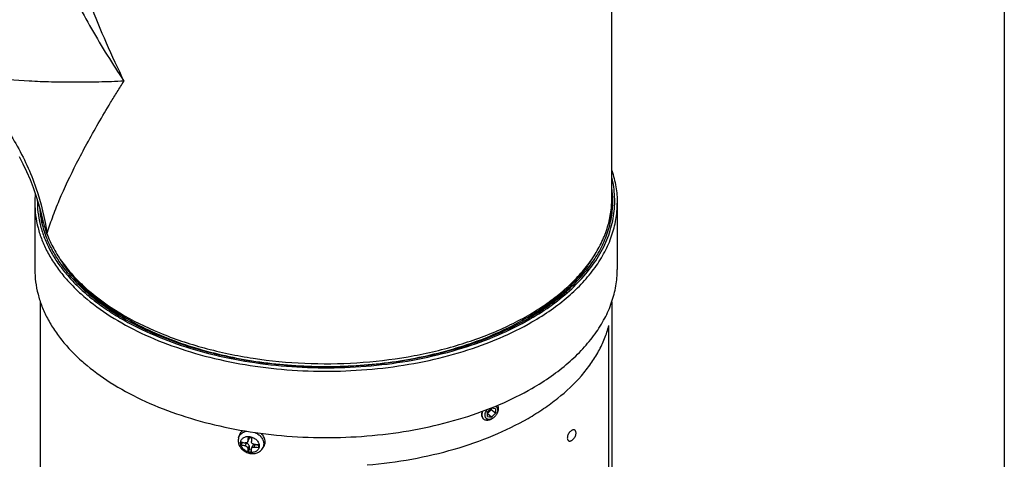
# Model space of a CAD drawing. Header units: millimetres. Extents: x 16 to 3344, y 34 to 2360.
# Tile 106 of 127: x 3080 to 3280, y 1601 to 1691. Entities that reach past the tile are written whole.
import ezdxf

# ---------------------------------------------------------------- set-up
doc = ezdxf.new("R2010")
doc.units = ezdxf.units.MM
doc.header["$LTSCALE"] = 185.02
doc.layers.get('0').update_dxf_attribs({"linetype": 'CONTINUOUS'})
for name, color, linetype in [('BASE_ASM_PBL21', 7, 'CONTINUOUS'), ('DEFAULT_VBL19', 7, 'CONTINUOUS'), ('MIDDLE_ASM_PBL23', 7, 'CONTINUOUS')]:
    doc.layers.add(name, color=color, linetype=linetype)

# ---------------------------------------------------------------- blocks, each defined once
blk = doc.blocks.new('BASE_ASM_PBL21', base_point=(3166.05, 1547.1))
at = {"layer": 'BASE_ASM_PBL21', "color": 7}
for p, q in [((3083.24, 1653.38), (3083.24, 1639.91)), ((3201.44, 1653.38), (3201.44, 1639.91)), ((3084.34, 1633.37), (3084.34, 1553.12)), ((3200.34, 1633.36), (3200.34, 1553.12)), ((3199.73, 1555.06), (3199.73, 1628.55)), ((3175.89, 1611.8), (3175.08, 1611)), ((3175.85, 1611.42), (3175.08, 1610.66)), ((3175.08, 1610.05), (3175.08, 1611)), ((3175.85, 1611.76), (3175.85, 1611.42)), ((3176.71, 1610.72), (3175.85, 1611.42)), ((3176.71, 1611.66), (3175.89, 1611.8)), ((3175.89, 1609.91), (3176.71, 1610.72)), ((3176.71, 1611.66), (3176.71, 1610.72)), ((3177.06, 1610.78), (3177.13, 1610.97)), ((3174.38, 1609.52), (3174.32, 1609.56)), ((3175.89, 1609.91), (3175.08, 1610.59)), ((3175.08, 1610.05), (3175.89, 1609.91)), ((3176.19, 1609.73), (3176.02, 1609.62)), ((3124.6, 1605.79), (3124.75, 1606.29)), ((3125.33, 1604.77), (3125.14, 1604.35)), ((3125.33, 1604.89), (3125.33, 1604.77)), ((3125.33, 1604.77), (3126.18, 1604.64)), ((3126.44, 1604.93), (3126.68, 1605.46)), ((3126.48, 1605.09), (3126.72, 1605.61)), ((3126.72, 1605.87), (3126.72, 1605.61)), ((3125.94, 1604.12), (3126.18, 1604.64)), ((3126.72, 1604.11), (3126.48, 1603.59)), ((3126.72, 1603.39), (3126.52, 1602.97)), ((3126.72, 1604.11), (3126.72, 1603.39)), ((3126.72, 1603.39), (3127.19, 1603.31)), ((3127.21, 1603.62), (3127.46, 1604.15)), ((3127.96, 1604.37), (3127.71, 1603.85)), ((3127.96, 1604.37), (3128.61, 1604.27)), ((3129.42, 1603.55), (3129.71, 1603.99))]:
    blk.add_line(p, q, dxfattribs=at)
for centre, radius, start, end in [((3103.31, 1653.38), 20.07, 174.5076, 179.9987), ((3181.05, 1653.79), 19.49, 0.0043, 8.1507), ((3180.95, 1653.13), 19.59, 1.9407, 8.1337), ((3181.13, 1653.14), 19.41, 0.9607, 1.9271), ((3104.02, 1653), 19.68, 183.4287, 192.8119), ((3156.36, 1675.41), 52.87, 300.434, 300.8798), ((3142.86, 1604.65), 17.73, 179.0324, 180.9676), ((3128.2, 1614.17), 9.72, 251.6454, 256.599), ((3151.77, 1604.1), 25.32, 175.9001, 177.7565), ((3128.54, 1616.6), 10.88, 259.3196, 263.0934), ((3151.77, 1604.03), 24.61, 175.8733, 177.7833), ((3128.25, 1613.76), 9.91, 251.6935, 256.5509), ((3128.55, 1613.76), 10.99, 259.3369, 263.0757), ((3128.62, 1616.44), 12.03, 265.6781, 269.9628), ((3128.62, 1615.88), 12.06, 265.6842, 269.9568), ((3145.69, 1604.11), 17.08, 178.9959, 181.0041)]:
    blk.add_arc(centre, radius, start, end, dxfattribs=at)
for points, knots in [([(3200.34, 1659.98), (3200.7, 1658.91), (3201.25, 1656.73), (3201.44, 1654.49), (3201.44, 1653.38)], [0, 0, 0, 0, 0.504165, 1, 1, 1, 1]), ([(3183.78, 1629.87), (3185.33, 1630.77), (3188.26, 1632.65), (3192.19, 1635.86), (3195.45, 1639.31), (3197.61, 1642.41), (3198.94, 1644.96), (3199.73, 1646.87), (3200.33, 1648.81), (3200.74, 1650.76), (3200.94, 1652.73), (3200.95, 1654.7), (3200.76, 1656.67), (3200.5, 1657.96), (3200.34, 1658.61)], [0, 0, 0, 0, 0.150941, 0.29257, 0.425066, 0.549191, 0.608586, 0.666478, 0.723147, 0.778911, 0.834113, 0.889117, 0.944292, 1, 1, 1, 1]), ([(3083.24, 1653.38), (3083.24, 1652.54), (3083.35, 1650.86), (3083.83, 1648.35), (3084.64, 1645.86), (3085.76, 1643.43), (3087.18, 1641.05), (3088.9, 1638.73), (3090.92, 1636.5), (3094.03, 1633.59), (3098.62, 1630.24), (3104.93, 1626.81), (3112.04, 1623.94), (3119.8, 1621.71), (3128.03, 1620.15), (3136.57, 1619.3), (3145.23, 1619.18), (3153.83, 1619.79), (3162.18, 1621.11), (3170.12, 1623.13), (3177.46, 1625.79), (3182.01, 1628.03), (3184.13, 1629.26)], [0, 0, 0, 0, 0.021329, 0.042887, 0.06489, 0.087532, 0.110979, 0.135363, 0.160783, 0.187306, 0.243737, 0.304679, 0.369759, 0.438349, 0.509629, 0.582645, 0.656369, 0.729738, 0.801707, 0.871292, 0.937623, 1, 1, 1, 1]), ([(3083.74, 1654.04), (3083.73, 1653.21), (3083.82, 1651.53), (3084.27, 1649.03), (3085.04, 1646.56), (3086.12, 1644.13), (3087.51, 1641.76), (3089.2, 1639.45), (3091.18, 1637.23), (3093.44, 1635.09), (3095.96, 1633.06), (3098.73, 1631.14), (3101.74, 1629.35), (3106.12, 1627.1), (3112.09, 1624.67), (3119.79, 1622.43), (3127.97, 1620.87), (3136.45, 1620.01), (3145.07, 1619.87), (3153.62, 1620.47), (3161.94, 1621.78), (3169.83, 1623.77), (3177.14, 1626.42), (3181.66, 1628.65), (3183.78, 1629.87)], [0, 0, 0, 0, 0.021339, 0.042886, 0.064859, 0.087457, 0.11085, 0.135174, 0.160531, 0.186991, 0.214593, 0.243346, 0.273236, 0.304228, 0.369253, 0.437823, 0.509116, 0.582176, 0.655965, 0.729416, 0.801474, 0.871147, 0.937558, 1, 1, 1, 1]), ([(3183.49, 1630.03), (3184.81, 1630.79), (3187.3, 1632.37), (3190.72, 1635.02), (3193.67, 1637.84), (3196.14, 1640.83), (3198.08, 1643.95), (3199.49, 1647.17), (3200.35, 1650.46), (3200.54, 1652.69), (3200.54, 1653.79)], [0, 0, 0, 0, 0.148606, 0.289501, 0.422724, 0.548644, 0.668002, 0.781939, 0.891988, 1, 1, 1, 1]), ([(3184.13, 1629.26), (3185.46, 1630.03), (3188, 1631.63), (3191.47, 1634.32), (3194.47, 1637.19), (3196.97, 1640.22), (3198.95, 1643.39), (3200.38, 1646.66), (3201.25, 1650), (3201.44, 1652.26), (3201.44, 1653.38)], [0, 0, 0, 0, 0.148606, 0.289501, 0.422724, 0.548644, 0.668002, 0.781939, 0.891988, 1, 1, 1, 1]), ([(3199.85, 1648.64), (3200.04, 1649.47), (3200.31, 1651.16), (3200.36, 1652.86), (3200.33, 1653.7)], [0, 0, 0, 0, 0.502021, 1, 1, 1, 1]), ([(3084.18, 1652.54), (3084.23, 1651.72), (3084.44, 1650.09), (3085.06, 1647.67), (3085.98, 1645.28), (3087.2, 1642.94), (3088.71, 1640.66), (3090.5, 1638.45), (3092.56, 1636.33), (3095.72, 1633.56), (3100.3, 1630.38), (3106.56, 1627.14), (3113.55, 1624.45), (3121.14, 1622.37), (3129.17, 1620.94), (3137.46, 1620.19), (3145.86, 1620.13), (3154.19, 1620.77), (3162.27, 1622.1), (3169.93, 1624.07), (3177.03, 1626.67), (3181.44, 1628.84), (3183.49, 1630.03)], [0, 0, 0, 0, 0.021306, 0.042941, 0.065106, 0.087975, 0.111694, 0.136375, 0.162102, 0.188925, 0.245899, 0.307248, 0.372568, 0.44122, 0.512393, 0.585159, 0.65852, 0.731451, 0.802947, 0.872066, 0.937974, 1, 1, 1, 1]), ([(3101.65, 1629.76), (3100.22, 1630.6), (3097.52, 1632.35), (3093.89, 1635.3), (3090.82, 1638.47), (3089.15, 1640.77), (3088.43, 1641.94)], [0, 0, 0, 0, 0.273484, 0.530989, 0.772778, 1, 1, 1, 1]), ([(3196.25, 1641.94), (3195.55, 1640.8), (3194.14, 1638.85), (3191.76, 1636.28), (3189.29, 1634.05), (3186.52, 1631.94), (3184.53, 1630.66), (3183.49, 1630.04)], [0, 0, 0, 0, 0.22776, 0.407866, 0.596481, 0.793856, 1, 1, 1, 1]), ([(3083.24, 1639.91), (3083.24, 1639.07), (3083.35, 1637.38), (3083.83, 1634.87), (3084.64, 1632.39), (3085.76, 1629.95), (3087.18, 1627.57), (3088.9, 1625.26), (3090.92, 1623.03), (3094.03, 1620.12), (3098.62, 1616.77), (3104.93, 1613.34), (3112.04, 1610.47), (3119.8, 1608.24), (3128.03, 1606.68), (3136.57, 1605.83), (3145.23, 1605.71), (3153.83, 1606.32), (3162.18, 1607.64), (3170.12, 1609.65), (3177.46, 1612.31), (3182.01, 1614.56), (3184.13, 1615.78)], [0, 0, 0, 0, 0.021329, 0.042887, 0.06489, 0.087532, 0.110979, 0.135363, 0.160783, 0.187306, 0.243737, 0.304679, 0.369759, 0.43835, 0.509629, 0.582645, 0.656369, 0.729738, 0.801707, 0.871292, 0.937623, 1, 1, 1, 1]), ([(3184.13, 1615.78), (3185.46, 1616.55), (3188, 1618.16), (3191.47, 1620.85), (3194.47, 1623.72), (3196.97, 1626.75), (3198.95, 1629.91), (3200.38, 1633.19), (3201.25, 1636.53), (3201.44, 1638.79), (3201.44, 1639.91)], [0, 0, 0, 0, 0.148606, 0.289501, 0.422724, 0.548644, 0.668002, 0.781939, 0.891988, 1, 1, 1, 1]), ([(3092.62, 1637.05), (3093.73, 1635.91), (3096.18, 1633.71), (3100.35, 1630.78), (3105.07, 1628.14), (3110.28, 1625.84), (3115.91, 1623.9), (3121.88, 1622.34), (3128.13, 1621.19), (3134.56, 1620.46), (3141.09, 1620.16), (3147.65, 1620.3), (3154.13, 1620.87), (3160.45, 1621.86), (3166.54, 1623.26), (3172.31, 1625.06), (3177.69, 1627.23), (3181.05, 1628.95), (3182.65, 1629.87)], [0, 0, 0, 0, 0.049852, 0.103042, 0.15952, 0.219086, 0.281417, 0.346094, 0.412623, 0.480455, 0.549007, 0.617675, 0.685851, 0.752942, 0.818383, 0.881659, 0.942319, 1, 1, 1, 1]), ([(3182.65, 1629.87), (3184.4, 1630.88), (3187.69, 1633.03), (3190.65, 1635.61), (3191.97, 1636.95)], [0, 0, 0, 0, 0.518804, 1, 1, 1, 1]), ([(3183.35, 1609.7), (3184.42, 1610.32), (3186.48, 1611.6), (3190.23, 1614.35), (3193.49, 1617.4), (3196.11, 1620.73), (3197.7, 1623.26), (3198.92, 1625.86), (3199.51, 1627.65), (3199.73, 1628.55)], [0, 0, 0, 0, 0.144989, 0.283887, 0.543195, 0.664324, 0.780311, 0.891888, 1, 1, 1, 1]), ([(3174.32, 1609.56), (3174.28, 1609.6), (3174.19, 1609.69), (3174.05, 1609.9), (3173.94, 1610.23), (3173.95, 1610.68), (3174.03, 1610.98), (3174.08, 1611.13)], [0, 0, 0, 0, 0.108998, 0.220022, 0.454473, 0.714013, 1, 1, 1, 1]), ([(3174.38, 1609.52), (3174.33, 1609.56), (3174.24, 1609.65), (3174.09, 1609.87), (3174, 1610.22), (3174.01, 1610.69), (3174.11, 1611), (3174.17, 1611.16)], [0, 0, 0, 0, 0.106729, 0.21598, 0.44923, 0.710678, 1, 1, 1, 1]), ([(3175.89, 1609.57), (3175.77, 1609.52), (3175.53, 1609.46), (3175.21, 1609.48), (3175, 1609.56), (3174.87, 1609.66), (3174.76, 1609.78), (3174.65, 1609.98), (3174.59, 1610.29), (3174.64, 1610.7), (3174.8, 1611.12), (3174.97, 1611.38), (3175.06, 1611.5)], [0, 0, 0, 0, 0.128933, 0.242862, 0.295949, 0.347833, 0.399969, 0.453768, 0.570056, 0.701616, 0.846798, 1, 1, 1, 1]), ([(3175.08, 1610.77), (3175.11, 1610.78), (3175.24, 1610.85), (3175.36, 1610.94), (3175.44, 1611.02)], [0, 0, 0, 0, 0.240233, 1, 1, 1, 1]), ([(3175.44, 1611.02), (3175.55, 1611.12), (3175.72, 1611.35), (3175.82, 1611.61), (3175.84, 1611.75)], [0, 0, 0, 0, 0.516252, 1, 1, 1, 1]), ([(3177.06, 1610.78), (3176.97, 1610.57), (3176.73, 1610.17), (3176.38, 1609.85), (3176.19, 1609.73)], [0, 0, 0, 0, 0.5, 1, 1, 1, 1]), ([(3176.74, 1612.17), (3176.78, 1612.14), (3176.87, 1612.09), (3176.99, 1611.99), (3177.07, 1611.86), (3177.16, 1611.65), (3177.2, 1611.34), (3177.16, 1611.1), (3177.12, 1610.97)], [0, 0, 0, 0, 0.111965, 0.223347, 0.336973, 0.455328, 0.711973, 1, 1, 1, 1]), ([(3177.12, 1610.97), (3177.12, 1610.95), (3177.1, 1610.89), (3177.08, 1610.83), (3177.06, 1610.78)], [0, 0, 0, 0, 0.246506, 1, 1, 1, 1]), ([(3177.14, 1612.34), (3177.19, 1612.25), (3177.27, 1612.04), (3177.3, 1611.7), (3177.26, 1611.33), (3177.18, 1611.09), (3177.13, 1610.97)], [0, 0, 0, 0, 0.219645, 0.458751, 0.719481, 1, 1, 1, 1]), ([(3150.71, 1600.24), (3153.74, 1600.5), (3159.68, 1601.28), (3168.26, 1603.26), (3176.18, 1606.01), (3181.08, 1608.39), (3183.35, 1609.7)], [0, 0, 0, 0, 0.266512, 0.524495, 0.770043, 1, 1, 1, 1]), ([(3175.65, 1609.43), (3175.53, 1609.38), (3175.3, 1609.31), (3174.95, 1609.28), (3174.63, 1609.35), (3174.45, 1609.45), (3174.38, 1609.52)], [0, 0, 0, 0, 0.281898, 0.539553, 0.776061, 1, 1, 1, 1]), ([(3176.02, 1609.62), (3175.99, 1609.6), (3175.87, 1609.53), (3175.74, 1609.47), (3175.65, 1609.43)], [0, 0, 0, 0, 0.256382, 1, 1, 1, 1]), ([(3176.19, 1609.73), (3176.16, 1609.71), (3176.07, 1609.65), (3175.97, 1609.6), (3175.89, 1609.57)], [0, 0, 0, 0, 0.256382, 1, 1, 1, 1]), ([(3124.6, 1605.79), (3124.65, 1605.96), (3124.8, 1606.28), (3125.18, 1606.67), (3125.67, 1606.95), (3126.05, 1607.05), (3126.24, 1607.08)], [0, 0, 0, 0, 0.236849, 0.478356, 0.731556, 1, 1, 1, 1]), ([(3125.42, 1607.22), (3125.26, 1607.11), (3124.98, 1606.83), (3124.8, 1606.47), (3124.75, 1606.29)], [0, 0, 0, 0, 0.505903, 1, 1, 1, 1]), ([(3127.97, 1606.82), (3128.22, 1606.7), (3128.68, 1606.42), (3129.24, 1605.86), (3129.6, 1605.2), (3129.69, 1604.72), (3129.69, 1604.49)], [0, 0, 0, 0, 0.268592, 0.528393, 0.772749, 1, 1, 1, 1]), ([(3192.19, 1607.25), (3192.1, 1607.2), (3191.92, 1607.06), (3191.69, 1606.8), (3191.5, 1606.49), (3191.37, 1606.16), (3191.3, 1605.84), (3191.31, 1605.58), (3191.35, 1605.41), (3191.41, 1605.3), (3191.48, 1605.21), (3191.54, 1605.17), (3191.57, 1605.15)], [0, 0, 0, 0, 0.128679, 0.270272, 0.417427, 0.561774, 0.695446, 0.812711, 0.864676, 0.91251, 0.95714, 1, 1, 1, 1]), ([(3192.82, 1607.31), (3192.77, 1607.34), (3192.68, 1607.37), (3192.52, 1607.37), (3192.36, 1607.33), (3192.25, 1607.28), (3192.19, 1607.25)], [0, 0, 0, 0, 0.217773, 0.450953, 0.710202, 1, 1, 1, 1]), ([(3192.19, 1605.21), (3192.28, 1605.26), (3192.46, 1605.4), (3192.69, 1605.66), (3192.88, 1605.97), (3193.02, 1606.3), (3193.08, 1606.62), (3193.08, 1606.88), (3193.03, 1607.05), (3192.98, 1607.16), (3192.91, 1607.25), (3192.85, 1607.29), (3192.82, 1607.31)], [0, 0, 0, 0, 0.128679, 0.270272, 0.417427, 0.561774, 0.695446, 0.812711, 0.864676, 0.91251, 0.95714, 1, 1, 1, 1]), ([(3124.6, 1605.79), (3124.55, 1605.65), (3124.52, 1605.44), (3124.51, 1605.24), (3124.51, 1605.19)], [0, 0, 0, 0, 0.749079, 1, 1, 1, 1]), ([(3124.51, 1605.19), (3124.51, 1605.05), (3124.54, 1604.78), (3124.68, 1604.25), (3125.04, 1603.64), (3125.67, 1603.06), (3126.44, 1602.67), (3127.29, 1602.5), (3128, 1602.58), (3128.52, 1602.76), (3128.87, 1602.97), (3129.18, 1603.23), (3129.35, 1603.44), (3129.42, 1603.55)], [0, 0, 0, 0, 0.06075, 0.122049, 0.246492, 0.374063, 0.50321, 0.631359, 0.756588, 0.818209, 0.879198, 0.939734, 1, 1, 1, 1]), ([(3124.99, 1604.69), (3124.99, 1604.8), (3125.01, 1605), (3125.12, 1605.29), (3125.3, 1605.54), (3125.54, 1605.75), (3125.83, 1605.91), (3126.16, 1606), (3126.52, 1606.04), (3127.02, 1606), (3127.62, 1605.8), (3128.14, 1605.43), (3128.46, 1605.06), (3128.64, 1604.75), (3128.75, 1604.43), (3128.78, 1604.22), (3128.78, 1604.11)], [0, 0, 0, 0, 0.056006, 0.11103, 0.166326, 0.223088, 0.28221, 0.344151, 0.408909, 0.476081, 0.614187, 0.751449, 0.817665, 0.881251, 0.941966, 1, 1, 1, 1]), ([(3126.44, 1604.93), (3126.42, 1604.89), (3126.36, 1604.81), (3126.24, 1604.73), (3126.1, 1604.7), (3125.99, 1604.71), (3125.94, 1604.72)], [0, 0, 0, 0, 0.238803, 0.479781, 0.73217, 1, 1, 1, 1]), ([(3126.48, 1605.09), (3126.47, 1605.07), (3126.47, 1605.02), (3126.45, 1604.96), (3126.44, 1604.93)], [0, 0, 0, 0, 0.256306, 1, 1, 1, 1]), ([(3126.68, 1605.46), (3126.69, 1605.47), (3126.71, 1605.52), (3126.72, 1605.57), (3126.72, 1605.61)], [0, 0, 0, 0, 0.247938, 1, 1, 1, 1]), ([(3127.71, 1604.45), (3127.64, 1604.45), (3127.5, 1604.49), (3127.32, 1604.61), (3127.21, 1604.78), (3127.18, 1604.91), (3127.18, 1604.98)], [0, 0, 0, 0, 0.261444, 0.518904, 0.76532, 1, 1, 1, 1]), ([(3129.99, 1604.95), (3129.99, 1605.1), (3129.95, 1605.4), (3129.8, 1605.84), (3129.55, 1606.27), (3129.34, 1606.52), (3129.22, 1606.64)], [0, 0, 0, 0, 0.233641, 0.47795, 0.733709, 1, 1, 1, 1]), ([(3129.71, 1603.99), (3129.8, 1604.13), (3129.94, 1604.44), (3129.99, 1604.78), (3129.99, 1604.95)], [0, 0, 0, 0, 0.495948, 1, 1, 1, 1]), ([(3191.57, 1605.15), (3191.61, 1605.12), (3191.7, 1605.09), (3191.86, 1605.09), (3192.03, 1605.13), (3192.14, 1605.18), (3192.19, 1605.21)], [0, 0, 0, 0, 0.217773, 0.450953, 0.710202, 1, 1, 1, 1]), ([(3128.78, 1604.11), (3128.78, 1604.01), (3128.75, 1603.8), (3128.64, 1603.51), (3128.46, 1603.26), (3128.23, 1603.05), (3127.93, 1602.9), (3127.6, 1602.8), (3127.25, 1602.76), (3126.75, 1602.8), (3126.14, 1603), (3125.62, 1603.37), (3125.3, 1603.75), (3125.13, 1604.05), (3125.02, 1604.37), (3124.99, 1604.59), (3124.99, 1604.69)], [0, 0, 0, 0, 0.056006, 0.11103, 0.166326, 0.223088, 0.28221, 0.344151, 0.408909, 0.476081, 0.614187, 0.751449, 0.817665, 0.881251, 0.941966, 1, 1, 1, 1]), ([(3125.94, 1604.12), (3126.01, 1604.11), (3126.11, 1604.07), (3126.23, 1603.99), (3126.38, 1603.86), (3126.47, 1603.71), (3126.48, 1603.59)], [0, 0, 0, 0, 0.268307, 0.405121, 0.539608, 1, 1, 1, 1]), ([(3126.72, 1604.11), (3126.72, 1604.17), (3126.68, 1604.3), (3126.57, 1604.46), (3126.39, 1604.59), (3126.25, 1604.63), (3126.18, 1604.64)], [0, 0, 0, 0, 0.225875, 0.473206, 0.735795, 1, 1, 1, 1]), ([(3126.48, 1603.59), (3126.48, 1603.54), (3126.49, 1603.33), (3126.5, 1603.12), (3126.52, 1602.97)], [0, 0, 0, 0, 0.261847, 1, 1, 1, 1]), ([(3127.18, 1603.48), (3127.18, 1603.49), (3127.18, 1603.54), (3127.2, 1603.59), (3127.21, 1603.62)], [0, 0, 0, 0, 0.251645, 1, 1, 1, 1]), ([(3127.23, 1602.86), (3127.22, 1602.91), (3127.2, 1603.11), (3127.19, 1603.32), (3127.18, 1603.48)], [0, 0, 0, 0, 0.237968, 1, 1, 1, 1]), ([(3127.21, 1603.62), (3127.23, 1603.66), (3127.28, 1603.73), (3127.4, 1603.81), (3127.55, 1603.85), (3127.66, 1603.85), (3127.71, 1603.85)], [0, 0, 0, 0, 0.218003, 0.457343, 0.72009, 1, 1, 1, 1]), ([(3127.96, 1604.37), (3127.9, 1604.37), (3127.8, 1604.38), (3127.65, 1604.34), (3127.53, 1604.26), (3127.48, 1604.19), (3127.46, 1604.15)], [0, 0, 0, 0, 0.274503, 0.531968, 0.771722, 1, 1, 1, 1]), ([(3129.69, 1604.49), (3129.69, 1604.32), (3129.65, 1603.99), (3129.51, 1603.69), (3129.42, 1603.55)], [0, 0, 0, 0, 0.504052, 1, 1, 1, 1])]:
    blk.add_open_spline(points, degree=3, knots=knots, dxfattribs=at)
blk = doc.blocks.new('MIDDLE_ASM_PBL23', base_point=(3071.63, 1720.8))
at = {"layer": 'MIDDLE_ASM_PBL23', "color": 7}
blk.add_line((3200.34, 1654.28), (3200.34, 1730.41), dxfattribs=at)
blk.add_lwpolyline([(3080.03, 1662.85), (3080.83, 1661.33), (3081.57, 1659.77), (3082.27, 1658.17), (3082.9, 1656.56), (3083.47, 1654.92), (3083.99, 1653.25), (3084.45, 1651.56), (3084.8, 1650.07)], dxfattribs=at)
for points, knots in [([(3080.16, 1767), (3079.42, 1765.4), (3078.19, 1762.02), (3077.02, 1756.71), (3076.43, 1751.18), (3076.36, 1745.52), (3076.76, 1739.78), (3077.83, 1732.02), (3080.09, 1722.31), (3083.97, 1710.85), (3088.03, 1701.49), (3091.73, 1694.15), (3095.72, 1686.88), (3099.02, 1681.58), (3101.33, 1678.12)], [0, 0, 0, 0, 0.05603, 0.113369, 0.17198, 0.231749, 0.292544, 0.35423, 0.479769, 0.607642, 0.737256, 0.802581, 0.868178, 1, 1, 1, 1]), ([(3084.34, 1743.95), (3084.34, 1741.14), (3084.58, 1735.48), (3085.56, 1727.03), (3087.08, 1718.6), (3089.09, 1710.24), (3091.54, 1701.99), (3094.4, 1693.86), (3097.65, 1685.89), (3100.06, 1680.69), (3101.33, 1678.12)], [0, 0, 0, 0, 0.12313, 0.247361, 0.372324, 0.497741, 0.623388, 0.749083, 0.874666, 1, 1, 1, 1]), ([(3101.33, 1678.12), (3099.62, 1678.04), (3096.28, 1677.93), (3091.37, 1677.88), (3086.66, 1677.93), (3080.82, 1678.15), (3075.31, 1678.6), (3070.16, 1679.35), (3067.78, 1679.82), (3066.64, 1680.09)], [0, 0, 0, 0, 0.146847, 0.288059, 0.423276, 0.552389, 0.790795, 0.8993, 1, 1, 1, 1]), ([(3066.64, 1680.09), (3069.17, 1678.12), (3072.73, 1674.75), (3076.76, 1669.64), (3079.44, 1665.49), (3081.7, 1661.09), (3084.11, 1655.04), (3085.25, 1650.28), (3085.69, 1647.09)], [0, 0, 0, 0, 0.247284, 0.373314, 0.5, 0.626686, 0.752717, 1, 1, 1, 1]), ([(3085.69, 1647.09), (3086.03, 1648.21), (3086.81, 1650.52), (3088.73, 1655.35), (3091.1, 1660.35), (3093.83, 1665.51), (3096.14, 1669.62), (3098.2, 1673.11), (3099.95, 1675.96), (3100.86, 1677.4), (3101.33, 1678.12)], [0, 0, 0, 0, 0.100703, 0.209207, 0.447611, 0.576721, 0.711939, 0.853152, 0.925891, 1, 1, 1, 1]), ([(3085.69, 1647.09), (3086.08, 1646.08), (3087.02, 1644.06), (3088.88, 1641.18), (3091.17, 1638.41), (3094.9, 1634.81), (3100.6, 1630.76), (3108.62, 1626.81), (3117.74, 1623.75), (3127.65, 1621.7), (3138.04, 1620.7), (3148.57, 1620.8), (3158.89, 1622), (3168.68, 1624.24), (3176.26, 1626.98), (3181.76, 1629.66), (3185.48, 1631.83), (3188.85, 1634.19), (3191.83, 1636.73), (3194.4, 1639.41), (3196.53, 1642.22), (3198.22, 1645.14), (3199.44, 1648.14), (3200.18, 1651.19), (3200.34, 1653.26), (3200.34, 1654.28)], [0, 0, 0, 0, 0.02347, 0.048005, 0.073803, 0.100991, 0.159698, 0.224125, 0.293544, 0.366774, 0.442338, 0.518593, 0.59385, 0.666486, 0.735069, 0.767498, 0.798534, 0.828115, 0.856224, 0.882893, 0.90821, 0.932329, 0.955471, 0.977916, 1, 1, 1, 1]), ([(3084.8, 1650.07), (3084.85, 1649.82), (3085.09, 1648.82), (3085.41, 1647.83), (3085.69, 1647.09)], [0, 0, 0, 0, 0.241678, 1, 1, 1, 1])]:
    blk.add_open_spline(points, degree=3, knots=knots, dxfattribs=at)
blk = doc.blocks.new('DEFAULT_VBL19', base_point=(3033.77, 1856.71))
at = {"layer": 'BASE_ASM_PBL21'}
blk.add_blockref('BASE_ASM_PBL21', (3166.05, 1547.1), dxfattribs=at)
at = {"layer": 'MIDDLE_ASM_PBL23'}
blk.add_blockref('MIDDLE_ASM_PBL23', (3071.63, 1720.8), dxfattribs=at)

msp = doc.modelspace()

# ---------------------------------------------------------------- linework, layer by layer
at = {"color": 7}
msp.add_line((3280, 2296), (3280, 80), dxfattribs=at)

# ---------------------------------------------------------------- block references
at = {"layer": 'DEFAULT_VBL19'}
msp.add_blockref('DEFAULT_VBL19', (3033.769, 1856.707), dxfattribs=at)

doc.saveas('drawing.dxf')
